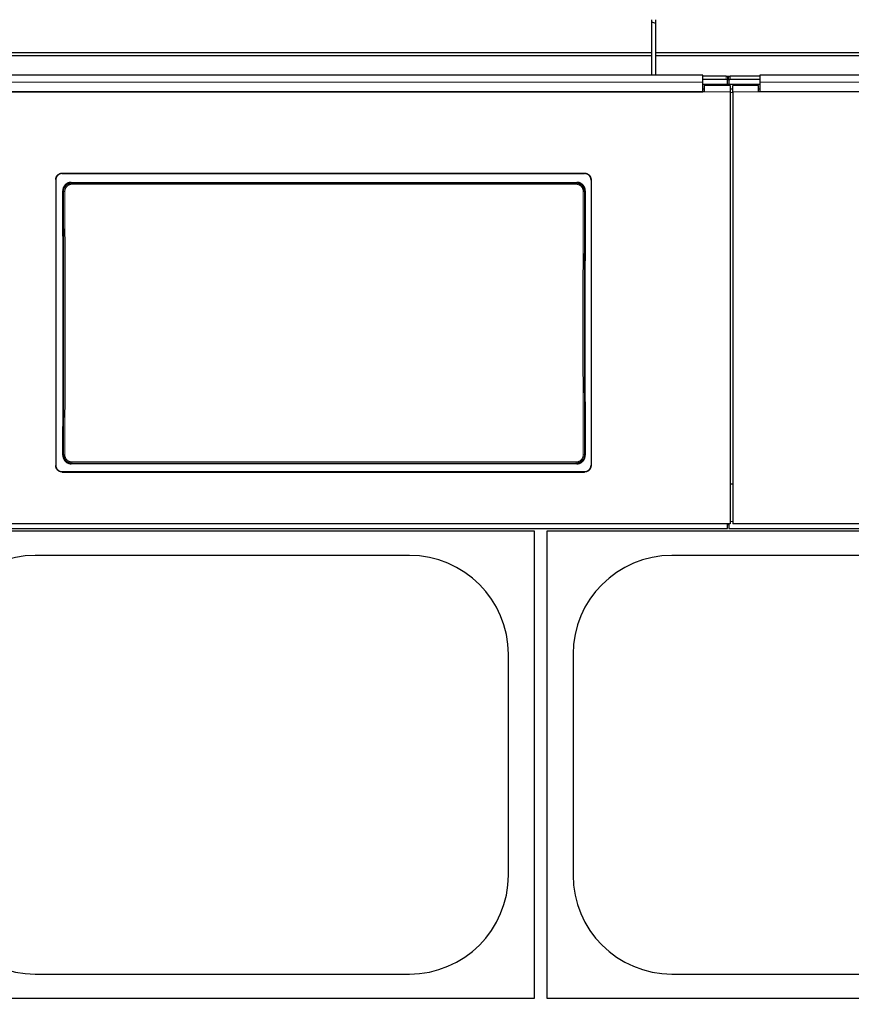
# Model space of a CAD drawing. Header units: inches. Extents: x 0 to 20790, y -12 to 14700.
# Tile 51 of 133: x 3208 to 3848, y 10829 to 11587. Entities that reach past the tile are written whole.
import ezdxf

# ---------------------------------------------------------------- set-up
doc = ezdxf.new("R2010")
doc.units = ezdxf.units.IN
doc.layers.add('1', color=7, linetype='Continuous', true_color=0xffffff)
doc.layers.add('254', color=7, linetype='Continuous', true_color=0xffffff)
doc.styles.add('latin_extended', font='simplex.shx')
doc.dimstyles.get("Standard").update_dxf_attribs({"dimtxt": 0.18, "dimasz": 0.18, "dimexe": 0.18, "dimexo": 0.0625, "dimgap": 0.09, "dimtad": 0, "dimtih": 1, "dimtoh": 1, "dimdec": 4, "dimzin": 0, "dimdsep": 46, "dimtxsty": 'Standard', "dimcen": 0.09, "dimadec": 0, "dimazin": 0, "dimtfac": 1, "dimtdec": 4, "dimtofl": 0, "dimtmove": 0, "dimatfit": 3, "dimfxl": 1, "dimtolj": 1, "dimtzin": 0, "dimarcsym": 0})

# ---------------------------------------------------------------- blocks, each defined once
blk = doc.blocks.new('_U12')
at = {"layer": '254', "color": 3, "linetype": 'Continuous', "lineweight": 13, "transparency": 16777216}
for p, q in [((1265.87, 11808.12), (1265.87, 8470.57)), ((7579.37, 10116.01), (7579.37, 8470.57)), ((7456.87, 8505.57), (1388.37, 8505.57))]:
    blk.add_line(p, q, dxfattribs=at)
at = {"layer": '254', "color": 3, "transparency": 16777216}
for points in [[(1388.37, 8525.98), (1388.37, 8485.15), (1265.87, 8505.57)], [(7456.87, 8485.15), (7456.87, 8525.98), (7579.37, 8505.57)]]:
    blk.add_solid(points, dxfattribs=at)
at = {"layer": 'Defpoints', "color": 0, "transparency": 16777216}
for p in [(1265.87, 11843.12), (7579.37, 10151.01), (1265.87, 8505.57)]:
    blk.add_point(p, dxfattribs=at)
at = {"layer": '254', "color": 2, "lineweight": 13, "transparency": 16777216, "insert": (4215.54, 8689.32), "char_height": 122.5, "attachment_point": 1, "style": 'latin_extended'}
blk.add_mtext('\\A1;6314', dxfattribs=at)

msp = doc.modelspace()

# ---------------------------------------------------------------- linework, layer by layer
at = {"layer": '1', "color": 2, "linetype": 'Continuous', "lineweight": 25}
for p, q in [((3694.875, 11561.663), (3694.875, 11587.205)), ((3697.88, 11584.33), (3694.877, 11585.383)), ((3697.875, 11561.663), (3697.875, 11587.205)), ((3694.875, 11561.663), (2478.875, 11561.663)), ((3694.875, 11559.398), (2478.875, 11559.398)), ((3694.875, 11559.398), (3694.875, 11561.663)), ((3694.875, 11544.457), (3694.875, 11559.398)), ((3697.875, 11559.398), (3697.875, 11561.663)), ((4674.875, 11561.663), (3697.875, 11561.663)), ((3697.875, 11544.457), (3697.875, 11559.398)), ((4674.875, 11559.398), (3697.875, 11559.398)), ((3734.125, 11544.457), (3151.125, 11544.457)), ((3734.125, 11539.084), (3734.125, 11544.457)), ((3752.125, 11543.653), (3734.125, 11543.653)), ((3754.51, 11543.547), (3752.755, 11543.547)), ((3778.125, 11543.653), (3755.125, 11543.653)), ((3778.125, 11544.457), (3778.125, 11539.084)), ((4361.125, 11544.457), (3778.125, 11544.457)), ((3753.125, 11537.351), (3734.122, 11537.351)), ((3752.125, 11541.055), (3734.125, 11541.055)), ((3734.125, 11531.571), (3734.125, 11539.084)), ((3735.125, 11536.645), (3735.125, 11531.566)), ((3755.125, 11536.645), (3735.125, 11536.645)), ((3753.125, 11543.153), (3753.125, 11540.555)), ((3753.125, 11537.351), (3753.125, 11540.555)), ((3754.125, 11537.351), (3753.125, 11537.351)), ((3754.129, 11541.799), (3753.136, 11541.799)), ((3754.125, 11540.555), (3754.125, 11543.153)), ((3754.125, 11540.555), (3754.125, 11537.351)), ((3778.129, 11537.351), (3754.125, 11537.351)), ((3778.125, 11541.055), (3755.125, 11541.055)), ((3755.125, 11536.645), (3755.125, 11531.566)), ((3757.125, 11531.566), (3757.125, 11536.645)), ((3777.125, 11536.645), (3757.125, 11536.645)), ((3777.125, 11531.566), (3777.125, 11536.645)), ((3778.125, 11539.084), (3778.125, 11531.571)), ((3735.125, 11531.566), (3150.125, 11531.566)), ((3151.125, 11531.571), (3734.125, 11531.571)), ((3735.125, 11533.645), (3734.125, 11533.645)), ((3757.125, 11533.645), (3755.125, 11533.645)), ((3755.125, 11531.566), (3755.125, 11199.196)), ((3757.125, 11531.566), (3757.125, 11199.196)), ((3778.125, 11533.645), (3777.125, 11533.645)), ((4362.125, 11531.566), (3777.125, 11531.566)), ((4361.125, 11531.571), (3778.125, 11531.571)), ((3241.125, 11469.063), (3643.125, 11469.063)), ((3241.125, 11468.759), (3643.125, 11468.759)), ((3236.125, 11464.088), (3236.125, 11244.015)), ((3248.039, 11462), (3637.211, 11462)), ((3648.125, 11464.088), (3648.125, 11244.015)), ((3637.148, 11245.346), (3248.102, 11245.346)), ((3241.125, 11239.303), (3643.125, 11239.303)), ((3241.125, 11239.034), (3643.125, 11239.034)), ((3757.125, 11229.593), (3755.125, 11229.593)), ((2503.125, 11195.609), (3753.125, 11195.609)), ((3755.125, 11199.196), (3130.125, 11199.196)), ((3753.125, 11195.609), (3753.125, 11199.196)), ((3753.125, 11198.609), (3754.125, 11198.609)), ((3754.125, 11199.196), (3754.125, 11195.609)), ((3754.125, 11195.609), (5004.125, 11195.609)), ((4382.125, 11199.196), (3757.125, 11199.196)), ((3124.375, 11193.691), (3604.375, 11193.691)), ((3604.375, 11193.691), (3604.375, 10833.691)), ((3614.375, 11193.691), (4094.375, 11193.691)), ((3614.375, 10833.691), (3614.375, 11193.691)), ((3508.375, 11174.791), (3220.375, 11174.791)), ((3998.375, 11174.791), (3710.375, 11174.791)), ((3584.475, 10928.691), (3584.475, 11098.691)), ((3634.275, 11098.691), (3634.275, 10928.691)), ((3220.375, 10852.591), (3508.375, 10852.591)), ((3710.375, 10852.591), (3998.375, 10852.591)), ((3604.375, 10833.691), (3124.375, 10833.691)), ((4094.375, 10833.691), (3614.375, 10833.691))]:
    msp.add_line(p, q, dxfattribs=at)
at = {"layer": '1', "color": 110, "linetype": 'Continuous', "lineweight": 13}
for p, q in [((3752.125, 11541.055), (3752.125, 11543.653)), ((3755.125, 11543.653), (3755.125, 11541.055)), ((3755.125, 11531.566), (3735.125, 11531.566)), ((3777.125, 11531.566), (3757.125, 11531.566)), ((3241.125, 11469.063), (3241.125, 11468.759)), ((3643.125, 11468.759), (3643.125, 11469.063)), ((3248.039, 11462), (3248.597, 11461.442)), ((3248.597, 11461.442), (3636.653, 11461.442)), ((3248.597, 11461.442), (3248.597, 11460.533)), ((3636.653, 11460.533), (3248.597, 11460.533)), ((3636.653, 11461.442), (3637.211, 11462)), ((3636.653, 11461.442), (3636.653, 11460.533)), ((3242.131, 11454.926), (3241.579, 11455.477)), ((3643.67, 11455.477), (3643.119, 11454.926)), ((3241.639, 11251.865), (3242.131, 11252.357)), ((3643.119, 11252.357), (3643.611, 11251.865)), ((3248.597, 11245.841), (3248.102, 11245.346)), ((3248.597, 11246.75), (3636.653, 11246.75)), ((3248.597, 11245.841), (3248.597, 11246.75)), ((3636.653, 11245.841), (3248.597, 11245.841)), ((3636.653, 11246.75), (3636.653, 11245.841)), ((3637.148, 11245.346), (3636.653, 11245.841)), ((3241.125, 11239.303), (3241.125, 11239.034)), ((3643.125, 11239.034), (3643.125, 11239.303)), ((3757.133, 11200.878), (3755.14, 11200.878))]:
    msp.add_line(p, q, dxfattribs=at)
at = {"layer": '1', "color": 2, "linetype": 'Continuous', "lineweight": 25}
for centre, start, end in [((3220.375, 11098.691), 90, 180), ((3508.375, 11098.691), 0, 90), ((3710.375, 11098.691), 90, 180), ((3220.375, 10928.691), 180, 270), ((3508.375, 10928.691), 270, 0), ((3710.375, 10928.691), 180, 270)]:
    msp.add_arc(centre, 76.1, start, end, dxfattribs=at)
for centre, major_axis, ratio, start_param, end_param in [((3752.125, 11543.153), (-1, 0), 0.5, 3.1415927, 4.712389), ((3755.125, 11543.153), (-1, 0), 0.5, 4.712389, 6.2831853), ((3752.125, 11540.555), (1, 0), 0.5, 0, 1.5707963), ((3755.125, 11540.555), (1, 0), 0.5, 1.5707963, 3.1415927), ((3178.947, 11347.031), (0, 1200), 0.0524078, 4.6330009, 4.8028843), ((3706.302, 11347.031), (0, 1200), 0.0524078, 1.480301, 1.6501845)]:
    msp.add_ellipse(centre, major_axis=major_axis, ratio=ratio, start_param=start_param, end_param=end_param, dxfattribs=at)
at = {"layer": '1', "color": 110, "linetype": 'Continuous', "lineweight": 13}
for centre, major_axis, ratio, start_param, end_param in [((3243.129, 11454.926), (1, 0.004), 0.0844733, 1.570421, 3.0890448), ((3179.518, 11353.641), (0, 1199), 0.0524078, 4.6278141, 4.7969639), ((3180.517, 11353.641), (0, 1200), 0.0523641, 4.6278141, 4.7969639), ((3704.733, 11353.641), (0, 1200), 0.0523641, 1.4862214, 1.6553712), ((3642.12, 11454.926), (-1, 0.004), 0.0844733, 3.1941405, 4.7127643), ((3705.731, 11353.641), (0, 1199), 0.0524078, 1.4862214, 1.6553712), ((3243.129, 11252.357), (1, -0.004), 0.0844733, 3.1941405, 4.7127643), ((3642.12, 11252.357), (1, 0.004), 0.0844733, 4.7120137, 6.2306374)]:
    msp.add_ellipse(centre, major_axis=major_axis, ratio=ratio, start_param=start_param, end_param=end_param, dxfattribs=at)
for points, degree in [([(3734.125, 11539.084), (3151.125, 11539.084)], 1), ([(4361.125, 11539.084), (3778.125, 11539.084)], 1), ([(3757.125, 11531.101), (3756.458, 11531.101), (3755.791, 11531.101), (3755.125, 11531.101)], 3)]:
    msp.add_open_spline(points, degree=degree, dxfattribs=at)
at = {"layer": '1', "color": 2, "linetype": 'Continuous', "lineweight": 25}
for points, knots in [([(3236.125, 11464.088), (3236.125, 11464.252), (3236.133, 11464.415), (3236.165, 11464.738), (3236.213, 11465.058), (3236.292, 11465.373), (3236.351, 11465.569), (3236.364, 11465.608), (3236.389, 11465.685), (3236.403, 11465.724), (3236.444, 11465.84), (3236.474, 11465.916), (3236.568, 11466.142), (3236.707, 11466.436), (3236.875, 11466.714), (3237.011, 11466.916), (3237.058, 11466.983), (3237.131, 11467.081), (3237.156, 11467.114), (3237.206, 11467.179), (3237.232, 11467.211), (3237.363, 11467.369), (3237.473, 11467.49), (3237.703, 11467.719), (3237.944, 11467.937), (3238.206, 11468.131), (3238.377, 11468.245), (3238.411, 11468.267), (3238.481, 11468.311), (3238.516, 11468.332), (3238.622, 11468.396), (3238.693, 11468.436), (3238.91, 11468.551), (3239.204, 11468.69), (3239.511, 11468.799), (3239.745, 11468.871), (3239.824, 11468.892), (3239.984, 11468.932), (3240.064, 11468.95), (3240.307, 11468.999), (3240.631, 11469.047), (3240.96, 11469.063), (3241.125, 11469.063)], [0, 0, 0, 0, 0.0625, 0.0625, 0.125, 0.1875, 0.1875, 0.203125, 0.203125, 0.21875, 0.21875, 0.25, 0.25, 0.3125, 0.375, 0.375, 0.40625, 0.40625, 0.421875, 0.421875, 0.4375, 0.4375, 0.5, 0.5, 0.5625, 0.625, 0.625, 0.640625, 0.640625, 0.65625, 0.65625, 0.6875, 0.6875, 0.75, 0.8125, 0.8125, 0.84375, 0.84375, 0.875, 0.875, 0.9375, 1, 1, 1, 1]), ([(3241.125, 11468.759), (3240.96, 11468.759), (3240.796, 11468.75), (3240.471, 11468.719), (3240.149, 11468.671), (3239.833, 11468.592), (3239.636, 11468.533), (3239.597, 11468.521), (3239.519, 11468.495), (3239.48, 11468.482), (3239.364, 11468.44), (3239.287, 11468.411), (3239.06, 11468.318), (3238.765, 11468.179), (3238.486, 11468.012), (3238.282, 11467.877), (3238.182, 11467.807), (3238.083, 11467.733), (3238.018, 11467.682), (3237.986, 11467.657), (3237.827, 11467.527), (3237.706, 11467.417), (3237.475, 11467.188), (3237.256, 11466.948), (3237.061, 11466.687), (3236.947, 11466.518), (3236.925, 11466.483), (3236.881, 11466.414), (3236.859, 11466.379), (3236.795, 11466.274), (3236.755, 11466.203), (3236.639, 11465.988), (3236.5, 11465.695), (3236.39, 11465.389), (3236.318, 11465.156), (3236.296, 11465.078), (3236.256, 11464.919), (3236.238, 11464.839), (3236.189, 11464.598), (3236.141, 11464.274), (3236.125, 11463.948), (3236.125, 11463.783)], [0, 0, 0, 0, 0.0625, 0.0625, 0.125, 0.1875, 0.1875, 0.203125, 0.203125, 0.21875, 0.21875, 0.25, 0.25, 0.3125, 0.375, 0.375, 0.40625, 0.421875, 0.421875, 0.4375, 0.4375, 0.5, 0.5, 0.5625, 0.625, 0.625, 0.640625, 0.640625, 0.65625, 0.65625, 0.6875, 0.6875, 0.75, 0.8125, 0.8125, 0.84375, 0.84375, 0.875, 0.875, 0.9375, 1, 1, 1, 1]), ([(3643.125, 11469.063), (3643.29, 11469.063), (3643.453, 11469.055), (3643.778, 11469.023), (3644.1, 11468.975), (3644.417, 11468.897), (3644.613, 11468.838), (3644.652, 11468.825), (3644.73, 11468.8), (3644.769, 11468.786), (3644.886, 11468.745), (3644.962, 11468.715), (3645.189, 11468.622), (3645.484, 11468.483), (3645.764, 11468.317), (3645.967, 11468.182), (3646.068, 11468.111), (3646.166, 11468.037), (3646.231, 11467.987), (3646.263, 11467.961), (3646.422, 11467.831), (3646.544, 11467.722), (3646.774, 11467.492), (3646.993, 11467.253), (3647.188, 11466.992), (3647.302, 11466.822), (3647.325, 11466.788), (3647.369, 11466.718), (3647.391, 11466.684), (3647.454, 11466.578), (3647.495, 11466.507), (3647.61, 11466.292), (3647.75, 11465.999), (3647.86, 11465.694), (3647.931, 11465.46), (3647.953, 11465.382), (3647.993, 11465.223), (3648.012, 11465.143), (3648.06, 11464.902), (3648.108, 11464.579), (3648.125, 11464.252), (3648.125, 11464.088)], [0, 0, 0, 0, 0.0625, 0.0625, 0.125, 0.1875, 0.1875, 0.203125, 0.203125, 0.21875, 0.21875, 0.25, 0.25, 0.3125, 0.375, 0.375, 0.40625, 0.421875, 0.421875, 0.4375, 0.4375, 0.5, 0.5, 0.5625, 0.625, 0.625, 0.640625, 0.640625, 0.65625, 0.65625, 0.6875, 0.6875, 0.75, 0.8125, 0.8125, 0.84375, 0.84375, 0.875, 0.875, 0.9375, 1, 1, 1, 1]), ([(3648.125, 11463.783), (3648.125, 11463.948), (3648.117, 11464.11), (3648.085, 11464.434), (3648.037, 11464.754), (3647.958, 11465.069), (3647.898, 11465.264), (3647.886, 11465.303), (3647.86, 11465.381), (3647.847, 11465.42), (3647.805, 11465.536), (3647.775, 11465.612), (3647.681, 11465.838), (3647.542, 11466.131), (3647.375, 11466.409), (3647.239, 11466.612), (3647.192, 11466.679), (3647.119, 11466.777), (3647.094, 11466.81), (3647.043, 11466.874), (3647.017, 11466.906), (3646.887, 11467.065), (3646.777, 11467.186), (3646.546, 11467.415), (3646.305, 11467.633), (3646.043, 11467.827), (3645.872, 11467.94), (3645.838, 11467.963), (3645.768, 11468.007), (3645.733, 11468.028), (3645.627, 11468.091), (3645.556, 11468.132), (3645.34, 11468.247), (3645.045, 11468.385), (3644.739, 11468.495), (3644.504, 11468.566), (3644.425, 11468.588), (3644.266, 11468.628), (3644.185, 11468.646), (3643.943, 11468.694), (3643.618, 11468.742), (3643.29, 11468.759), (3643.125, 11468.759)], [0, 0, 0, 0, 0.0625, 0.0625, 0.125, 0.1875, 0.1875, 0.203125, 0.203125, 0.21875, 0.21875, 0.25, 0.25, 0.3125, 0.375, 0.375, 0.40625, 0.40625, 0.421875, 0.421875, 0.4375, 0.4375, 0.5, 0.5, 0.5625, 0.625, 0.625, 0.640625, 0.640625, 0.65625, 0.65625, 0.6875, 0.6875, 0.75, 0.8125, 0.8125, 0.84375, 0.84375, 0.875, 0.875, 0.9375, 1, 1, 1, 1]), ([(3248.039, 11462), (3247.824, 11462), (3247.61, 11461.989), (3247.188, 11461.947), (3246.978, 11461.916), (3246.562, 11461.833), (3246.356, 11461.781), (3246.101, 11461.703), (3246.05, 11461.687), (3245.948, 11461.653), (3245.897, 11461.635), (3245.746, 11461.581), (3245.646, 11461.542), (3245.352, 11461.418), (3244.969, 11461.235), (3244.606, 11461.016), (3244.342, 11460.838), (3244.256, 11460.776), (3244.127, 11460.68), (3244.085, 11460.647), (3244.001, 11460.581), (3243.959, 11460.547), (3243.754, 11460.376), (3243.597, 11460.232), (3243.3, 11459.931), (3243.159, 11459.773), (3242.893, 11459.444), (3242.767, 11459.273), (3242.62, 11459.049), (3242.592, 11459.004), (3242.535, 11458.913), (3242.452, 11458.776), (3242.375, 11458.637), (3242.227, 11458.355), (3242.049, 11457.972), (3241.909, 11457.573), (3241.819, 11457.267), (3241.791, 11457.164), (3241.753, 11457.009), (3241.741, 11456.956), (3241.718, 11456.852), (3241.707, 11456.8), (3241.657, 11456.538), (3241.597, 11456.117), (3241.578, 11455.691), (3241.579, 11455.477)], [0, 0, 0, 0, 0.0625, 0.0625, 0.125, 0.125, 0.1875, 0.1875, 0.203125, 0.203125, 0.21875, 0.21875, 0.25, 0.25, 0.3125, 0.375, 0.375, 0.40625, 0.40625, 0.421875, 0.421875, 0.4375, 0.4375, 0.5, 0.5, 0.5625, 0.5625, 0.625, 0.625, 0.640625, 0.640625, 0.65625, 0.6875, 0.6875, 0.75, 0.8125, 0.8125, 0.84375, 0.84375, 0.859375, 0.859375, 0.875, 0.875, 0.9375, 1, 1, 1, 1]), ([(3643.119, 11454.926), (3643.12, 11455.14), (3643.1, 11455.567), (3643.039, 11455.989), (3642.988, 11456.252), (3642.977, 11456.304), (3642.954, 11456.408), (3642.918, 11456.564), (3642.876, 11456.718), (3642.785, 11457.023), (3642.644, 11457.421), (3642.465, 11457.805), (3642.316, 11458.088), (3642.264, 11458.181), (3642.182, 11458.319), (3642.154, 11458.365), (3642.098, 11458.455), (3642.069, 11458.5), (3641.922, 11458.722), (3641.671, 11459.064), (3641.388, 11459.379), (3641.165, 11459.605), (3641.088, 11459.678), (3640.97, 11459.786), (3640.93, 11459.822), (3640.85, 11459.892), (3640.809, 11459.927), (3640.602, 11460.097), (3640.432, 11460.225), (3640.08, 11460.461), (3639.899, 11460.571), (3639.526, 11460.771), (3639.334, 11460.863), (3639.088, 11460.965), (3639.038, 11460.985), (3638.938, 11461.024), (3638.888, 11461.043), (3638.737, 11461.097), (3638.636, 11461.131), (3638.331, 11461.224), (3637.92, 11461.327), (3637.502, 11461.389), (3637.08, 11461.431), (3636.868, 11461.442), (3636.653, 11461.442)], [0, 0, 0, 0, 0.0625, 0.125, 0.125, 0.140625, 0.140625, 0.15625, 0.1875, 0.1875, 0.25, 0.3125, 0.3125, 0.34375, 0.34375, 0.359375, 0.359375, 0.375, 0.375, 0.4375, 0.5, 0.5, 0.53125, 0.53125, 0.546875, 0.546875, 0.5625, 0.5625, 0.625, 0.625, 0.6875, 0.6875, 0.75, 0.75, 0.765625, 0.765625, 0.78125, 0.78125, 0.8125, 0.8125, 0.875, 0.9375, 0.9375, 1, 1, 1, 1]), ([(3643.67, 11455.477), (3643.671, 11455.691), (3643.662, 11455.903), (3643.623, 11456.325), (3643.593, 11456.534), (3643.514, 11456.949), (3643.464, 11457.154), (3643.389, 11457.409), (3643.373, 11457.46), (3643.34, 11457.562), (3643.323, 11457.613), (3643.271, 11457.764), (3643.233, 11457.864), (3643.113, 11458.159), (3642.935, 11458.544), (3642.722, 11458.908), (3642.547, 11459.174), (3642.487, 11459.261), (3642.393, 11459.39), (3642.361, 11459.433), (3642.296, 11459.518), (3642.263, 11459.56), (3642.095, 11459.768), (3641.953, 11459.927), (3641.656, 11460.229), (3641.5, 11460.372), (3641.175, 11460.643), (3641.005, 11460.771), (3640.785, 11460.92), (3640.74, 11460.95), (3640.65, 11461.008), (3640.604, 11461.036), (3640.467, 11461.12), (3640.374, 11461.173), (3640.093, 11461.325), (3639.711, 11461.508), (3639.312, 11461.653), (3639.007, 11461.746), (3638.904, 11461.775), (3638.749, 11461.815), (3638.697, 11461.827), (3638.592, 11461.851), (3638.54, 11461.862), (3638.277, 11461.915), (3637.854, 11461.979), (3637.426, 11462), (3637.211, 11462)], [0, 0, 0, 0, 0.0625, 0.0625, 0.125, 0.125, 0.1875, 0.1875, 0.203125, 0.203125, 0.21875, 0.21875, 0.25, 0.25, 0.3125, 0.375, 0.375, 0.40625, 0.40625, 0.421875, 0.421875, 0.4375, 0.4375, 0.5, 0.5, 0.5625, 0.5625, 0.625, 0.625, 0.640625, 0.640625, 0.65625, 0.65625, 0.6875, 0.6875, 0.75, 0.8125, 0.8125, 0.84375, 0.84375, 0.859375, 0.859375, 0.875, 0.875, 0.9375, 1, 1, 1, 1]), ([(3241.639, 11251.865), (3241.638, 11251.651), (3241.647, 11251.438), (3241.687, 11251.017), (3241.717, 11250.808), (3241.796, 11250.393), (3241.846, 11250.187), (3241.922, 11249.932), (3241.937, 11249.881), (3241.97, 11249.78), (3241.987, 11249.729), (3242.04, 11249.577), (3242.078, 11249.478), (3242.198, 11249.182), (3242.376, 11248.798), (3242.59, 11248.434), (3242.765, 11248.168), (3242.825, 11248.081), (3242.92, 11247.952), (3242.951, 11247.909), (3243.017, 11247.824), (3243.05, 11247.782), (3243.218, 11247.574), (3243.36, 11247.416), (3243.658, 11247.114), (3243.813, 11246.971), (3244.139, 11246.7), (3244.308, 11246.573), (3244.529, 11246.423), (3244.574, 11246.394), (3244.664, 11246.336), (3244.71, 11246.308), (3244.847, 11246.224), (3244.94, 11246.171), (3245.221, 11246.02), (3245.603, 11245.837), (3246.002, 11245.693), (3246.306, 11245.599), (3246.409, 11245.57), (3246.565, 11245.531), (3246.617, 11245.518), (3246.721, 11245.494), (3246.774, 11245.483), (3247.037, 11245.43), (3247.459, 11245.367), (3247.887, 11245.346), (3248.102, 11245.346)], [0, 0, 0, 0, 0.0625, 0.0625, 0.125, 0.125, 0.1875, 0.1875, 0.203125, 0.203125, 0.21875, 0.21875, 0.25, 0.25, 0.3125, 0.375, 0.375, 0.40625, 0.40625, 0.421875, 0.421875, 0.4375, 0.4375, 0.5, 0.5, 0.5625, 0.5625, 0.625, 0.625, 0.640625, 0.640625, 0.65625, 0.65625, 0.6875, 0.6875, 0.75, 0.8125, 0.8125, 0.84375, 0.84375, 0.859375, 0.859375, 0.875, 0.875, 0.9375, 1, 1, 1, 1]), ([(3242.131, 11252.357), (3242.13, 11252.143), (3242.149, 11251.716), (3242.21, 11251.294), (3242.261, 11251.031), (3242.272, 11250.979), (3242.295, 11250.874), (3242.332, 11250.718), (3242.374, 11250.565), (3242.465, 11250.26), (3242.605, 11249.861), (3242.784, 11249.477), (3242.933, 11249.195), (3242.985, 11249.102), (3243.067, 11248.964), (3243.095, 11248.918), (3243.152, 11248.827), (3243.181, 11248.783), (3243.327, 11248.561), (3243.578, 11248.219), (3243.861, 11247.904), (3244.085, 11247.678), (3244.161, 11247.604), (3244.279, 11247.497), (3244.319, 11247.461), (3244.4, 11247.391), (3244.441, 11247.356), (3244.647, 11247.185), (3244.818, 11247.058), (3245.169, 11246.821), (3245.351, 11246.712), (3245.723, 11246.511), (3245.915, 11246.42), (3246.162, 11246.317), (3246.211, 11246.297), (3246.311, 11246.259), (3246.361, 11246.24), (3246.512, 11246.185), (3246.614, 11246.152), (3246.919, 11246.059), (3247.329, 11245.956), (3247.747, 11245.893), (3248.169, 11245.851), (3248.382, 11245.841), (3248.597, 11245.841)], [0, 0, 0, 0, 0.0625, 0.125, 0.125, 0.140625, 0.140625, 0.15625, 0.1875, 0.1875, 0.25, 0.3125, 0.3125, 0.34375, 0.34375, 0.359375, 0.359375, 0.375, 0.375, 0.4375, 0.5, 0.5, 0.53125, 0.53125, 0.546875, 0.546875, 0.5625, 0.5625, 0.625, 0.625, 0.6875, 0.6875, 0.75, 0.75, 0.765625, 0.765625, 0.78125, 0.78125, 0.8125, 0.8125, 0.875, 0.9375, 0.9375, 1, 1, 1, 1]), ([(3637.148, 11245.346), (3637.363, 11245.346), (3637.576, 11245.356), (3637.998, 11245.398), (3638.208, 11245.43), (3638.623, 11245.513), (3638.829, 11245.564), (3639.084, 11245.642), (3639.135, 11245.659), (3639.237, 11245.692), (3639.288, 11245.71), (3639.439, 11245.764), (3639.539, 11245.803), (3639.833, 11245.926), (3640.216, 11246.109), (3640.579, 11246.328), (3640.843, 11246.506), (3640.93, 11246.568), (3641.058, 11246.664), (3641.1, 11246.696), (3641.184, 11246.763), (3641.226, 11246.796), (3641.432, 11246.967), (3641.588, 11247.111), (3641.886, 11247.412), (3642.027, 11247.569), (3642.294, 11247.898), (3642.419, 11248.07), (3642.566, 11248.292), (3642.595, 11248.338), (3642.652, 11248.428), (3642.735, 11248.565), (3642.813, 11248.705), (3642.961, 11248.986), (3643.139, 11249.37), (3643.279, 11249.769), (3643.37, 11250.074), (3643.398, 11250.177), (3643.436, 11250.333), (3643.448, 11250.385), (3643.471, 11250.489), (3643.482, 11250.542), (3643.532, 11250.804), (3643.593, 11251.225), (3643.612, 11251.651), (3643.611, 11251.865)], [0, 0, 0, 0, 0.0625, 0.0625, 0.125, 0.125, 0.1875, 0.1875, 0.203125, 0.203125, 0.21875, 0.21875, 0.25, 0.25, 0.3125, 0.375, 0.375, 0.40625, 0.40625, 0.421875, 0.421875, 0.4375, 0.4375, 0.5, 0.5, 0.5625, 0.5625, 0.625, 0.625, 0.640625, 0.640625, 0.65625, 0.6875, 0.6875, 0.75, 0.8125, 0.8125, 0.84375, 0.84375, 0.859375, 0.859375, 0.875, 0.875, 0.9375, 1, 1, 1, 1]), ([(3236.125, 11244.284), (3236.125, 11244.119), (3236.133, 11243.956), (3236.165, 11243.633), (3236.213, 11243.312), (3236.292, 11242.997), (3236.351, 11242.801), (3236.364, 11242.762), (3236.389, 11242.684), (3236.403, 11242.645), (3236.444, 11242.529), (3236.474, 11242.453), (3236.568, 11242.227), (3236.707, 11241.933), (3236.875, 11241.655), (3237.011, 11241.452), (3237.058, 11241.385), (3237.131, 11241.287), (3237.156, 11241.254), (3237.206, 11241.189), (3237.232, 11241.157), (3237.363, 11240.999), (3237.473, 11240.878), (3237.703, 11240.648), (3237.944, 11240.43), (3238.206, 11240.236), (3238.377, 11240.122), (3238.411, 11240.1), (3238.481, 11240.056), (3238.516, 11240.034), (3238.622, 11239.971), (3238.693, 11239.931), (3238.91, 11239.815), (3239.204, 11239.677), (3239.511, 11239.567), (3239.745, 11239.496), (3239.824, 11239.474), (3239.984, 11239.434), (3240.064, 11239.416), (3240.307, 11239.367), (3240.631, 11239.319), (3240.96, 11239.303), (3241.125, 11239.303)], [0, 0, 0, 0, 0.0625, 0.0625, 0.125, 0.1875, 0.1875, 0.203125, 0.203125, 0.21875, 0.21875, 0.25, 0.25, 0.3125, 0.375, 0.375, 0.40625, 0.40625, 0.421875, 0.421875, 0.4375, 0.4375, 0.5, 0.5, 0.5625, 0.625, 0.625, 0.640625, 0.640625, 0.65625, 0.65625, 0.6875, 0.6875, 0.75, 0.8125, 0.8125, 0.84375, 0.84375, 0.875, 0.875, 0.9375, 1, 1, 1, 1]), ([(3241.125, 11239.034), (3240.96, 11239.034), (3240.796, 11239.042), (3240.471, 11239.074), (3240.149, 11239.121), (3239.833, 11239.2), (3239.636, 11239.259), (3239.597, 11239.272), (3239.519, 11239.297), (3239.48, 11239.311), (3239.364, 11239.352), (3239.287, 11239.382), (3239.06, 11239.475), (3238.765, 11239.614), (3238.486, 11239.781), (3238.282, 11239.916), (3238.182, 11239.986), (3238.083, 11240.061), (3238.018, 11240.111), (3237.986, 11240.137), (3237.827, 11240.267), (3237.706, 11240.376), (3237.475, 11240.606), (3237.256, 11240.846), (3237.061, 11241.107), (3236.947, 11241.277), (3236.925, 11241.311), (3236.881, 11241.381), (3236.859, 11241.416), (3236.795, 11241.521), (3236.755, 11241.592), (3236.639, 11241.808), (3236.5, 11242.101), (3236.39, 11242.407), (3236.318, 11242.64), (3236.296, 11242.719), (3236.256, 11242.878), (3236.238, 11242.958), (3236.189, 11243.199), (3236.141, 11243.523), (3236.125, 11243.85), (3236.125, 11244.015)], [0, 0, 0, 0, 0.0625, 0.0625, 0.125, 0.1875, 0.1875, 0.203125, 0.203125, 0.21875, 0.21875, 0.25, 0.25, 0.3125, 0.375, 0.375, 0.40625, 0.421875, 0.421875, 0.4375, 0.4375, 0.5, 0.5, 0.5625, 0.625, 0.625, 0.640625, 0.640625, 0.65625, 0.65625, 0.6875, 0.6875, 0.75, 0.8125, 0.8125, 0.84375, 0.84375, 0.875, 0.875, 0.9375, 1, 1, 1, 1]), ([(3643.125, 11239.303), (3643.29, 11239.303), (3643.453, 11239.311), (3643.778, 11239.343), (3644.1, 11239.391), (3644.417, 11239.469), (3644.613, 11239.529), (3644.652, 11239.541), (3644.73, 11239.567), (3644.769, 11239.58), (3644.886, 11239.621), (3644.962, 11239.651), (3645.189, 11239.745), (3645.484, 11239.884), (3645.764, 11240.05), (3645.967, 11240.185), (3646.068, 11240.256), (3646.166, 11240.33), (3646.231, 11240.38), (3646.263, 11240.406), (3646.422, 11240.536), (3646.544, 11240.646), (3646.774, 11240.875), (3646.993, 11241.115), (3647.188, 11241.376), (3647.302, 11241.546), (3647.325, 11241.581), (3647.369, 11241.65), (3647.391, 11241.685), (3647.454, 11241.791), (3647.495, 11241.862), (3647.61, 11242.077), (3647.75, 11242.371), (3647.86, 11242.676), (3647.931, 11242.91), (3647.953, 11242.988), (3647.993, 11243.147), (3648.012, 11243.227), (3648.06, 11243.469), (3648.108, 11243.792), (3648.125, 11244.119), (3648.125, 11244.284)], [0, 0, 0, 0, 0.0625, 0.0625, 0.125, 0.1875, 0.1875, 0.203125, 0.203125, 0.21875, 0.21875, 0.25, 0.25, 0.3125, 0.375, 0.375, 0.40625, 0.421875, 0.421875, 0.4375, 0.4375, 0.5, 0.5, 0.5625, 0.625, 0.625, 0.640625, 0.640625, 0.65625, 0.65625, 0.6875, 0.6875, 0.75, 0.8125, 0.8125, 0.84375, 0.84375, 0.875, 0.875, 0.9375, 1, 1, 1, 1]), ([(3648.125, 11244.015), (3648.125, 11243.85), (3648.117, 11243.687), (3648.085, 11243.364), (3648.037, 11243.043), (3647.958, 11242.727), (3647.898, 11242.532), (3647.886, 11242.493), (3647.86, 11242.415), (3647.847, 11242.376), (3647.805, 11242.26), (3647.775, 11242.184), (3647.681, 11241.958), (3647.542, 11241.664), (3647.375, 11241.386), (3647.239, 11241.183), (3647.192, 11241.116), (3647.119, 11241.017), (3647.094, 11240.985), (3647.043, 11240.92), (3647.017, 11240.888), (3646.887, 11240.729), (3646.777, 11240.609), (3646.546, 11240.379), (3646.305, 11240.161), (3646.043, 11239.967), (3645.872, 11239.853), (3645.838, 11239.831), (3645.768, 11239.787), (3645.733, 11239.765), (3645.627, 11239.702), (3645.556, 11239.661), (3645.34, 11239.546), (3645.045, 11239.407), (3644.739, 11239.298), (3644.504, 11239.226), (3644.425, 11239.204), (3644.266, 11239.164), (3644.185, 11239.146), (3643.943, 11239.098), (3643.618, 11239.05), (3643.29, 11239.034), (3643.125, 11239.034)], [0, 0, 0, 0, 0.0625, 0.0625, 0.125, 0.1875, 0.1875, 0.203125, 0.203125, 0.21875, 0.21875, 0.25, 0.25, 0.3125, 0.375, 0.375, 0.40625, 0.40625, 0.421875, 0.421875, 0.4375, 0.4375, 0.5, 0.5, 0.5625, 0.625, 0.625, 0.640625, 0.640625, 0.65625, 0.65625, 0.6875, 0.6875, 0.75, 0.8125, 0.8125, 0.84375, 0.84375, 0.875, 0.875, 0.9375, 1, 1, 1, 1])]:
    msp.add_open_spline(points, degree=3, knots=knots, dxfattribs=at)
at = {"layer": '1', "color": 110, "linetype": 'Continuous', "lineweight": 13}
for points, knots in [([(3248.597, 11461.442), (3248.382, 11461.442), (3247.954, 11461.42), (3247.532, 11461.357), (3247.269, 11461.304), (3247.216, 11461.293), (3247.112, 11461.269), (3246.956, 11461.232), (3246.802, 11461.188), (3246.498, 11461.095), (3246.1, 11460.951), (3245.717, 11460.768), (3245.483, 11460.642), (3245.436, 11460.616), (3245.343, 11460.562), (3245.297, 11460.535), (3245.159, 11460.452), (3245.069, 11460.394), (3244.805, 11460.215), (3244.466, 11459.961), (3244.154, 11459.675), (3243.931, 11459.449), (3243.858, 11459.371), (3243.751, 11459.252), (3243.716, 11459.212), (3243.647, 11459.131), (3243.613, 11459.089), (3243.444, 11458.881), (3243.319, 11458.71), (3243.086, 11458.356), (3242.871, 11457.992), (3242.692, 11457.608), (3242.592, 11457.361), (3242.572, 11457.312), (3242.535, 11457.212), (3242.516, 11457.161), (3242.463, 11457.01), (3242.43, 11456.908), (3242.34, 11456.603), (3242.239, 11456.192), (3242.179, 11455.774), (3242.14, 11455.353), (3242.13, 11455.14), (3242.131, 11454.926)], [0, 0, 0, 0, 0.0625, 0.125, 0.125, 0.140625, 0.140625, 0.15625, 0.1875, 0.1875, 0.25, 0.3125, 0.3125, 0.328125, 0.328125, 0.34375, 0.34375, 0.375, 0.375, 0.4375, 0.5, 0.5, 0.53125, 0.53125, 0.546875, 0.546875, 0.5625, 0.5625, 0.625, 0.625, 0.6875, 0.75, 0.75, 0.765625, 0.765625, 0.78125, 0.78125, 0.8125, 0.8125, 0.875, 0.9375, 0.9375, 1, 1, 1, 1]), ([(3248.597, 11460.533), (3248.415, 11460.533), (3248.053, 11460.514), (3247.694, 11460.461), (3247.471, 11460.416), (3247.427, 11460.406), (3247.339, 11460.386), (3247.295, 11460.375), (3247.163, 11460.342), (3247.076, 11460.318), (3246.819, 11460.238), (3246.482, 11460.116), (3246.157, 11459.961), (3245.959, 11459.854), (3245.919, 11459.832), (3245.841, 11459.787), (3245.802, 11459.763), (3245.685, 11459.693), (3245.609, 11459.644), (3245.385, 11459.492), (3245.099, 11459.276), (3244.835, 11459.034), (3244.646, 11458.842), (3244.554, 11458.743), (3244.465, 11458.641), (3244.406, 11458.572), (3244.377, 11458.537), (3244.235, 11458.361), (3244.129, 11458.215), (3243.933, 11457.915), (3243.752, 11457.607), (3243.601, 11457.282), (3243.517, 11457.073), (3243.5, 11457.031), (3243.468, 11456.946), (3243.453, 11456.903), (3243.408, 11456.775), (3243.381, 11456.689), (3243.304, 11456.431), (3243.22, 11456.083), (3243.17, 11455.729), (3243.145, 11455.461), (3243.136, 11455.327), (3243.131, 11455.191), (3243.129, 11455.101), (3243.129, 11455.056), (3243.129, 11455.01)], [0, 0, 0, 0, 0.0625, 0.125, 0.125, 0.140625, 0.140625, 0.15625, 0.15625, 0.1875, 0.1875, 0.25, 0.3125, 0.3125, 0.328125, 0.328125, 0.34375, 0.34375, 0.375, 0.375, 0.4375, 0.5, 0.5, 0.53125, 0.546875, 0.546875, 0.5625, 0.5625, 0.625, 0.625, 0.6875, 0.75, 0.75, 0.765625, 0.765625, 0.78125, 0.78125, 0.8125, 0.8125, 0.875, 0.9375, 0.9375, 0.96875, 0.984375, 0.984375, 1, 1, 1, 1]), ([(3636.653, 11460.533), (3636.744, 11460.533), (3636.835, 11460.53), (3637.016, 11460.521), (3637.106, 11460.514), (3637.375, 11460.488), (3637.729, 11460.435), (3638.078, 11460.347), (3638.336, 11460.268), (3638.422, 11460.239), (3638.55, 11460.193), (3638.592, 11460.177), (3638.677, 11460.144), (3638.719, 11460.127), (3638.927, 11460.04), (3639.09, 11459.962), (3639.405, 11459.792), (3639.558, 11459.699), (3639.856, 11459.498), (3640, 11459.39), (3640.174, 11459.245), (3640.209, 11459.216), (3640.277, 11459.156), (3640.378, 11459.066), (3640.475, 11458.972), (3640.664, 11458.78), (3640.902, 11458.513), (3641.114, 11458.224), (3641.238, 11458.035), (3641.262, 11457.997), (3641.31, 11457.921), (3641.333, 11457.882), (3641.402, 11457.765), (3641.446, 11457.686), (3641.572, 11457.447), (3641.722, 11457.122), (3641.841, 11456.784), (3641.917, 11456.526), (3641.941, 11456.439), (3641.973, 11456.308), (3641.983, 11456.264), (3642.002, 11456.176), (3642.011, 11456.131), (3642.054, 11455.909), (3642.105, 11455.552), (3642.121, 11455.191), (3642.12, 11455.01)], [0, 0, 0, 0, 0.03125, 0.03125, 0.0625, 0.0625, 0.125, 0.1875, 0.1875, 0.21875, 0.21875, 0.234375, 0.234375, 0.25, 0.25, 0.3125, 0.3125, 0.375, 0.375, 0.4375, 0.4375, 0.453125, 0.453125, 0.46875, 0.5, 0.5, 0.5625, 0.625, 0.625, 0.640625, 0.640625, 0.65625, 0.65625, 0.6875, 0.6875, 0.75, 0.8125, 0.8125, 0.84375, 0.84375, 0.859375, 0.859375, 0.875, 0.875, 0.9375, 1, 1, 1, 1]), ([(3243.129, 11252.272), (3243.128, 11252.091), (3243.144, 11251.731), (3243.195, 11251.373), (3243.238, 11251.151), (3243.247, 11251.107), (3243.267, 11251.018), (3243.277, 11250.974), (3243.309, 11250.843), (3243.332, 11250.756), (3243.409, 11250.499), (3243.527, 11250.161), (3243.678, 11249.836), (3243.803, 11249.597), (3243.847, 11249.518), (3243.916, 11249.401), (3243.939, 11249.362), (3243.987, 11249.285), (3244.012, 11249.247), (3244.135, 11249.059), (3244.347, 11248.77), (3244.586, 11248.503), (3244.775, 11248.311), (3244.872, 11248.217), (3244.973, 11248.127), (3245.041, 11248.067), (3245.075, 11248.038), (3245.25, 11247.893), (3245.394, 11247.785), (3245.691, 11247.584), (3245.844, 11247.491), (3246.16, 11247.32), (3246.322, 11247.243), (3246.531, 11247.156), (3246.573, 11247.139), (3246.657, 11247.106), (3246.7, 11247.09), (3246.828, 11247.043), (3246.913, 11247.015), (3247.172, 11246.936), (3247.52, 11246.848), (3247.875, 11246.795), (3248.144, 11246.768), (3248.234, 11246.761), (3248.415, 11246.752), (3248.506, 11246.75), (3248.597, 11246.75)], [0, 0, 0, 0, 0.0625, 0.125, 0.125, 0.140625, 0.140625, 0.15625, 0.15625, 0.1875, 0.1875, 0.25, 0.3125, 0.3125, 0.34375, 0.34375, 0.359375, 0.359375, 0.375, 0.375, 0.4375, 0.5, 0.5, 0.53125, 0.546875, 0.546875, 0.5625, 0.5625, 0.625, 0.625, 0.6875, 0.6875, 0.75, 0.75, 0.765625, 0.765625, 0.78125, 0.78125, 0.8125, 0.8125, 0.875, 0.9375, 0.9375, 0.96875, 0.96875, 1, 1, 1, 1]), ([(3636.653, 11245.841), (3636.868, 11245.841), (3637.295, 11245.862), (3637.718, 11245.926), (3637.981, 11245.979), (3638.033, 11245.99), (3638.138, 11246.014), (3638.294, 11246.051), (3638.447, 11246.094), (3638.751, 11246.188), (3639.15, 11246.332), (3639.532, 11246.515), (3639.767, 11246.641), (3639.813, 11246.667), (3639.906, 11246.72), (3639.952, 11246.747), (3640.09, 11246.831), (3640.18, 11246.888), (3640.445, 11247.067), (3640.784, 11247.322), (3641.095, 11247.608), (3641.319, 11247.834), (3641.392, 11247.911), (3641.498, 11248.03), (3641.533, 11248.071), (3641.603, 11248.152), (3641.637, 11248.193), (3641.805, 11248.401), (3641.931, 11248.573), (3642.164, 11248.927), (3642.378, 11249.291), (3642.557, 11249.675), (3642.658, 11249.921), (3642.677, 11249.971), (3642.715, 11250.071), (3642.733, 11250.121), (3642.786, 11250.273), (3642.819, 11250.374), (3642.91, 11250.68), (3643.01, 11251.091), (3643.07, 11251.509), (3643.11, 11251.93), (3643.12, 11252.143), (3643.119, 11252.357)], [0, 0, 0, 0, 0.0625, 0.125, 0.125, 0.140625, 0.140625, 0.15625, 0.1875, 0.1875, 0.25, 0.3125, 0.3125, 0.328125, 0.328125, 0.34375, 0.34375, 0.375, 0.375, 0.4375, 0.5, 0.5, 0.53125, 0.53125, 0.546875, 0.546875, 0.5625, 0.5625, 0.625, 0.625, 0.6875, 0.75, 0.75, 0.765625, 0.765625, 0.78125, 0.78125, 0.8125, 0.8125, 0.875, 0.9375, 0.9375, 1, 1, 1, 1]), ([(3642.12, 11252.272), (3642.12, 11252.227), (3642.12, 11252.182), (3642.118, 11252.091), (3642.114, 11251.956), (3642.105, 11251.822), (3642.08, 11251.554), (3642.029, 11251.2), (3641.945, 11250.852), (3641.869, 11250.593), (3641.841, 11250.508), (3641.797, 11250.379), (3641.781, 11250.337), (3641.749, 11250.252), (3641.733, 11250.21), (3641.648, 11250.001), (3641.498, 11249.676), (3641.316, 11249.367), (3641.12, 11249.068), (3641.014, 11248.922), (3640.872, 11248.746), (3640.843, 11248.711), (3640.784, 11248.642), (3640.695, 11248.539), (3640.603, 11248.441), (3640.414, 11248.249), (3640.151, 11248.007), (3639.864, 11247.791), (3639.64, 11247.639), (3639.564, 11247.59), (3639.448, 11247.519), (3639.409, 11247.496), (3639.33, 11247.451), (3639.29, 11247.429), (3639.092, 11247.322), (3638.768, 11247.167), (3638.431, 11247.044), (3638.173, 11246.965), (3638.086, 11246.941), (3637.955, 11246.907), (3637.911, 11246.897), (3637.822, 11246.876), (3637.778, 11246.867), (3637.555, 11246.822), (3637.197, 11246.768), (3636.835, 11246.75), (3636.653, 11246.75)], [0, 0, 0, 0, 0.015625, 0.015625, 0.03125, 0.0625, 0.0625, 0.125, 0.1875, 0.1875, 0.21875, 0.21875, 0.234375, 0.234375, 0.25, 0.25, 0.3125, 0.375, 0.375, 0.4375, 0.4375, 0.453125, 0.453125, 0.46875, 0.5, 0.5, 0.5625, 0.625, 0.625, 0.65625, 0.65625, 0.671875, 0.671875, 0.6875, 0.6875, 0.75, 0.8125, 0.8125, 0.84375, 0.84375, 0.859375, 0.859375, 0.875, 0.875, 0.9375, 1, 1, 1, 1])]:
    msp.add_open_spline(points, degree=3, knots=knots, dxfattribs=at)

# ---------------------------------------------------------------- dimensions: what is measured, and where the dimension line sits
at = {"layer": '254', "color": 2, "linetype": 'Continuous', "lineweight": 13}
dim = msp.add_linear_dim(base=(1265.868, 8505.565), p1=(7579.375, 10151.013), p2=(1265.868, 11843.12), dimstyle='Standard', override={"dimscale": 35, "dimtxt": 3.5, "dimasz": 3.5, "dimexe": 1, "dimexo": 1, "dimgap": 1.75, "dimtad": 1, "dimtih": 1, "dimtoh": 0, "dimdec": 0, "dimlfac": 1, "dimzin": 8, "dimdsep": 46, "dimlunit": 2, "dimtxsty": 'latin_extended', "dimsah": 1, "dimse1": 0, "dimse2": 0, "dimsd1": 0, "dimsd2": 0, "dimclrd": 3, "dimclre": 3, "dimclrt": 2, "dimtol": 0, "dimtm": -0.1, "dimtfac": 0.714286, "dimtdec": 3, "dimtofl": 1, "dimtmove": 0, "dimtzin": 8, "dimlwd": 13, "dimlwe": 13}, dxfattribs=at)
dim.commit()
dim.dimension.update_dxf_attribs({"geometry": '_U12', "text_midpoint": (4422.622, 8505.565), "dimtype": 160})

doc.saveas('drawing.dxf')
